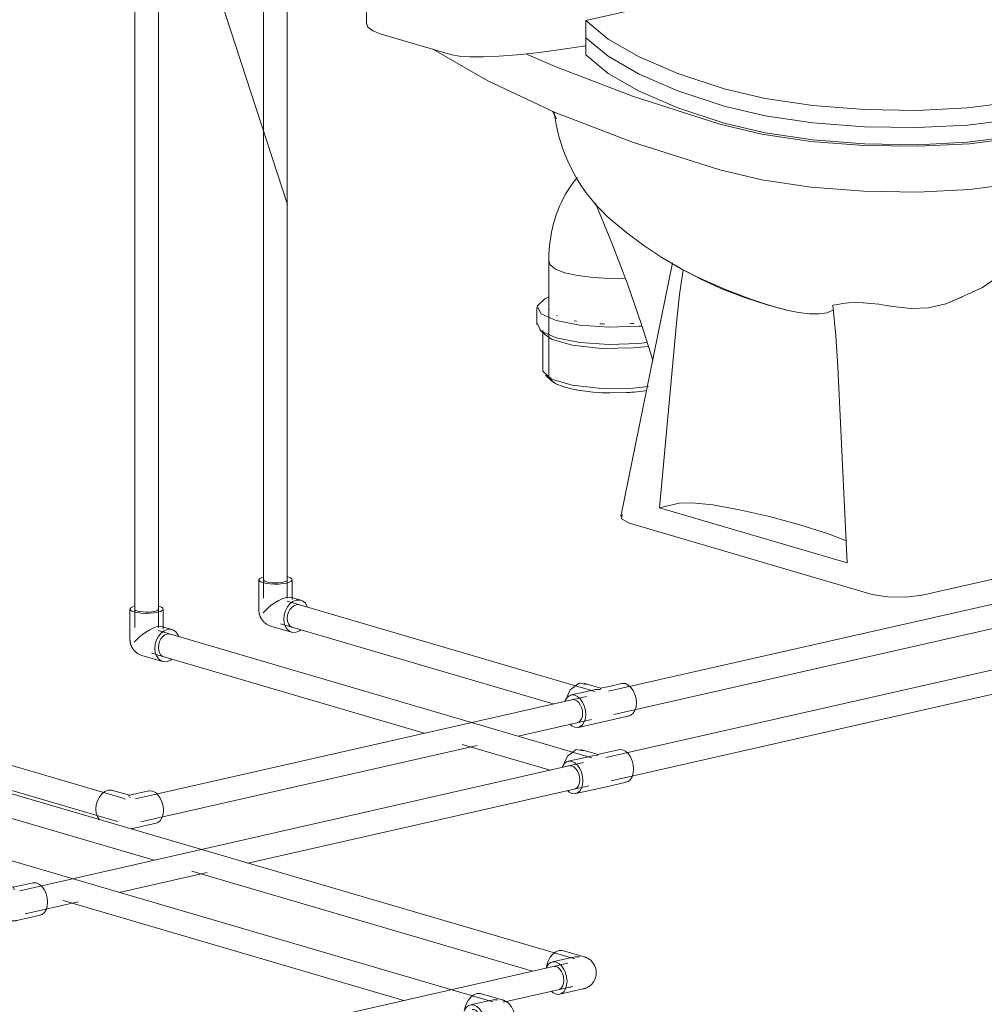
# Model space of a CAD drawing. Header units: millimetres. Extents: x 37081 to 77972, y -4495 to 22354.
# Tile 95 of 109: x 63857 to 64672, y 16264 to 17095. Entities that reach past the tile are written whole.
import ezdxf

# ---------------------------------------------------------------- set-up
doc = ezdxf.new("R2010")
doc.units = ezdxf.units.MM
for name, color, linetype, lineweight in [('P-PIPE-____-IDEN', 2, 'Continuous', 20), ('P-PIPE-____-OTLN', 3, 'Continuous', 20), ('P-SANR-FIXT-OTLN', 6, 'Continuous', 20)]:
    doc.layers.add(name, color=color, linetype=linetype, lineweight=lineweight)

# ---------------------------------------------------------------- blocks, each defined once
blk = doc.blocks.new('ADSK_Унитаз напольный_ГОСТ 30493-2017 - Вертикальный выпуск-V117-_3D_ копия 2 копия 1')
at = {"layer": 'P-SANR-FIXT-OTLN'}
for p, q in [((5521.05, 17429.2), (5521.05, 17091.05)), ((5879, 17133.24), (5706.32, 17094.04)), ((5706.32, 17094.04), (5706.32, 17079.55)), ((5592.96, 17065.1), (5533.51, 17082.53)), ((5706.32, 17079.55), (5706.32, 17065.05)), ((5678.14, 17017.52), (5681.4, 17011.11)), ((5674.9, 16890.51), (5674.9, 16793.9)), ((5779.29, 16889.6), (5735.66, 16675.29)), ((5786.79, 16884.41), (5782.63, 16886.86)), ((5876.31, 16849.51), (5860.17, 16853.71)), ((5664.9, 16851.86), (5664.9, 16837.37)), ((5682.42, 16844.71), (5681.56, 16845.1)), ((5768.3, 16682.78), (5783.1, 16841.7)), ((5667.27, 16832.89), (5672.08, 16828.41)), ((5669.9, 16832.54), (5669.9, 16798.73)), ((5918.98, 16801.85), (5926.83, 16636.29)), ((5672.08, 16794.59), (5676.9, 16790.11)), ((5674.97, 16793.21), (5675.64, 16791.58)), ((5676.9, 16790.11), (5679.15, 16788.43)), ((5681.56, 16787.13), (5682.44, 16786.73)), ((5784.99, 16686.57), (5768.3, 16682.78)), ((5926.83, 16636.29), (5768.3, 16682.78)), ((5947.87, 16609.71), (5743.1, 16669.77)), ((6110.33, 16636.28), (5990.21, 16609.01))]:
    blk.add_line(p, q, dxfattribs=at)
for points in [[(5823.1, 17036.35, 0), (5857.75, 17028.17, 0), (5898.01, 17022.21, 0), (5941.56, 17018.8, 0), (5985.86, 17018.14, 0), (6028.34, 17020.28, 0), (6066.52, 17025.08, 0), (6098.19, 17032.27, 0), (6121.52, 17041.43, 0), (6135.13, 17052.03, 0), (6138.25, 17063.45, 0), (6130.69, 17075.03, 0), (6112.88, 17086.1, 0), (6085.88, 17096, 0)], [(5533.51, 17082.53, 0), (5526.24, 17085.33, 0), (5522.02, 17088.52, 0), (5521.15, 17091.88, 0)], [(5706.32, 17094.04, 0), (5725.2, 17078.36, 0), (5751.22, 17063.38, 0), (5784.01, 17049.3, 0), (5823.1, 17036.35, 0)], [(5706.32, 17079.55, 0), (5725.2, 17063.87, 0), (5751.22, 17048.88, 0), (5784.01, 17034.81, 0), (5823.1, 17021.86, 0)], [(5823.1, 17021.86, 0), (5784.01, 17034.81, 0), (5751.22, 17048.88, 0), (5725.2, 17063.87, 0), (5706.32, 17079.55, 0)], [(5819.35, 16967.87, 0), (5745.75, 16991.42, 0), (5680.27, 17016.53, 0), (5623.4, 17042.99, 0), (5576.9, 17069.75, 0)], [(5706.27, 17072.7, 0), (5702.36, 17072.07, 0), (5683.15, 17069.21, 0), (5664.96, 17066.86, 0), (5648.11, 17065.06, 0), (5632.89, 17063.85, 0), (5619.55, 17063.24, 0), (5608.33, 17063.25, 0), (5599.42, 17063.87, 0), (5592.96, 17065.1, 0)], [(5656.23, 17065.72, 0), (5680.27, 17055.17, 0), (5745.75, 17030.07, 0), (5819.35, 17006.51, 0)], [(5823.1, 17007.36, 0), (5784.01, 17020.32, 0), (5751.22, 17034.39, 0), (5725.2, 17049.37, 0), (5706.32, 17065.05, 0)], [(5823.1, 17021.86, 0), (5857.75, 17013.68, 0), (5898.01, 17007.72, 0), (5941.56, 17004.31, 0), (5985.86, 17003.65, 0), (6028.34, 17005.78, 0), (6066.52, 17010.59, 0), (6098.19, 17017.78, 0), (6121.52, 17026.94, 0), (6135.13, 17037.54, 0), (6138.25, 17048.96, 0)], [(6138.25, 17048.96, 0), (6135.13, 17037.54, 0), (6121.52, 17026.94, 0), (6098.19, 17017.78, 0), (6066.52, 17010.59, 0), (6028.34, 17005.78, 0), (5985.86, 17003.65, 0), (5941.56, 17004.31, 0), (5898.01, 17007.72, 0), (5857.75, 17013.68, 0), (5823.1, 17021.86, 0)], [(5819.35, 17006.51, 0), (5854.89, 16998.13, 0), (5896.22, 16992.02, 0), (5940.94, 16988.53, 0), (5986.44, 16987.88, 0), (6030.09, 16990.08, 0), (6069.35, 16995.03, 0), (6101.93, 17002.43, 0), (6125.94, 17011.84, 0), (6139.98, 17022.73, 0), (6143.25, 17034.46, 0), (6139.47, 17042.21, 0)], [(6138.25, 17034.47, 0), (6135.13, 17023.05, 0), (6121.52, 17012.45, 0), (6098.19, 17003.29, 0), (6066.52, 16996.1, 0), (6028.34, 16991.29, 0), (5985.86, 16989.16, 0), (5941.56, 16989.81, 0), (5898.01, 16993.23, 0), (5857.75, 16999.19, 0), (5823.1, 17007.36, 0)], [(5679.47, 17016.9, 0), (5679.55, 17016.19, 0), (5680.26, 17011.28, 0), (5681.17, 17006.31, 0), (5682.26, 17001.27, 0), (5683.55, 16996.19, 0), (5685.06, 16991.05, 0), (5686.79, 16985.86, 0), (5688.76, 16980.62, 0), (5690.99, 16975.36, 0), (5693.47, 16970.06, 0), (5696.24, 16964.76, 0), (5699.3, 16959.45, 0), (5702.66, 16954.15, 0), (5706.34, 16948.89, 0), (5710.34, 16943.69, 0), (5714.67, 16938.56, 0), (5719.35, 16933.54, 0), (5724.36, 16928.66, 0), (5727.61, 16925.75, 0)], [(6143.25, 16995.82, 0), (6139.98, 16984.09, 0), (6125.94, 16973.2, 0), (6101.93, 16963.78, 0), (6069.35, 16956.39, 0), (6030.09, 16951.44, 0), (5986.44, 16949.23, 0), (5940.94, 16949.89, 0), (5896.22, 16953.37, 0), (5854.89, 16959.49, 0), (5819.35, 16967.87, 0)], [(5699.19, 16961.63, 0), (5696.47, 16958.31, 0), (5693.94, 16954.91, 0), (5691.6, 16951.46, 0), (5689.46, 16947.95, 0), (5687.49, 16944.4, 0), (5685.69, 16940.82, 0), (5684.06, 16937.21, 0), (5682.58, 16933.58, 0), (5681.25, 16929.94, 0), (5680.07, 16926.28, 0), (5679.01, 16922.62, 0), (5678.09, 16918.94, 0), (5677.3, 16915.26, 0), (5676.62, 16911.58, 0), (5676.06, 16907.9, 0), (5675.62, 16904.21, 0), (5675.28, 16900.53, 0), (5675.06, 16896.85, 0), (5674.93, 16893.17, 0), (5674.9, 16890.51, 0)], [(6113.87, 16968.47, 0), (6112.91, 16959.99, 0), (6103.3, 16932.71, 0), (6087.92, 16908.14, 0), (6067.14, 16886.67, 0), (6041.27, 16868.78, 0), (6013.96, 16856.23, 0)], [(5714.42, 16939.79, 0), (5714.96, 16938.56, 0), (5728.52, 16905.42, 0), (5741.28, 16871.74, 0), (5753.21, 16837.56, 0), (5762.85, 16807.46, 0)], [(5727.61, 16925.75, 0), (5740.83, 16914.82, 0), (5755.11, 16904.2, 0), (5770.42, 16894.02, 0), (5786.69, 16884.41, 0), (5803.82, 16875.49, 0), (5821.71, 16867.39, 0), (5840.21, 16860.2, 0), (5859.2, 16854, 0), (5860.17, 16853.71, 0)], [(5675.02, 16891.42, 0), (5675.98, 16887.72, 0), (5680.62, 16884.21, 0), (5688.61, 16881.14, 0), (5699.42, 16878.7, 0), (5712.31, 16877.06, 0), (5726.39, 16876.35, 0), (5739.28, 16876.53, 0)], [(5739.28, 16876.53, 0), (5726.39, 16876.35, 0), (5712.31, 16877.06, 0), (5699.42, 16878.7, 0), (5688.61, 16881.14, 0), (5680.62, 16884.21, 0), (5675.98, 16887.72, 0), (5675.02, 16891.42, 0)], [(5783.1, 16841.7, 0), (5785.39, 16862.75, 0), (5788.3, 16883.57, 0)], [(5788.3, 16883.57, 0), (5787.55, 16883.99, 0), (5786.79, 16884.41, 0)], [(5788.3, 16883.57, 0), (5800.55, 16877.44, 0), (5812.53, 16871.94, 0), (5824.07, 16867, 0), (5834.98, 16862.67, 0), (5845.5, 16858.79, 0), (5855.66, 16855.35, 0), (5865.37, 16852.36, 0)], [(5674.31, 16860.55, 0), (5671.56, 16859.26, 0), (5665.04, 16852.93, 0), (5668.39, 16846.45, 0), (5681.1, 16840.79, 0), (5701.25, 16836.81, 0), (5725.76, 16835.13, 0), (5750.9, 16835.99, 0), (5752.99, 16836.19, 0)], [(5922.96, 16855.12, 0), (5918.9, 16854.32, 0), (5914.83, 16853.65, 0)], [(5914.83, 16853.65, 0), (5917.31, 16827.81, 0), (5918.98, 16801.85, 0)], [(5965.49, 16852.59, 0), (5959.88, 16853.6, 0), (5953.66, 16854.53, 0), (5947.07, 16855.31, 0), (5940.39, 16855.85, 0), (5933.91, 16856.05, 0), (5927.97, 16855.82, 0), (5922.96, 16855.12, 0)], [(6024.21, 16860.74, 0), (6010.24, 16854.95, 0), (5995.63, 16851.64, 0), (5980.62, 16850.84, 0), (5965.49, 16852.59, 0)], [(5675.29, 16850.23, 0), (5674.97, 16851.18, 0), (5674.91, 16851.85, 0)], [(5865.37, 16852.36, 0), (5875.9, 16849.6, 0), (5885.83, 16847.64, 0), (5894.94, 16846.54, 0), (5903.21, 16846.36, 0), (5910.09, 16847.26, 0), (5914.76, 16849.51, 0)], [(5665.04, 16838.44, 0), (5668.39, 16831.96, 0), (5681.1, 16826.29, 0), (5701.25, 16822.32, 0), (5725.76, 16820.63, 0), (5750.9, 16821.5, 0), (5757.81, 16822.22, 0)], [(5698.32, 16840.25, 0), (5697.73, 16840.35, 0), (5696.34, 16840.62, 0)], [(5722.13, 16837.82, 0), (5720.27, 16837.89, 0), (5718.1, 16838.01, 0)], [(5746.86, 16838.36, 0), (5744.72, 16838.2, 0), (5743.41, 16838.11, 0)], [(5670.91, 16829.72, 0), (5677.17, 16825.16, 0), (5694.81, 16819.99, 0), (5719.4, 16817.3, 0), (5746.07, 16817.63, 0), (5759.05, 16819.01, 0)], [(5669.9, 16798.73, 0), (5669.97, 16797.98, 0), (5677.17, 16791.34, 0), (5694.81, 16786.17, 0), (5719.4, 16783.48, 0), (5746.07, 16783.82, 0), (5759.12, 16785.2, 0)], [(5681.23, 16787.29, 0), (5680.62, 16787.6, 0), (5675.98, 16791.11, 0), (5674.98, 16793.16, 0)], [(5696.34, 16782.65, 0), (5688.61, 16784.52, 0), (5682.42, 16786.74, 0)], [(5696.3, 16782.66, 0), (5697.73, 16782.39, 0), (5698.34, 16782.28, 0)], [(5718.1, 16780.04, 0), (5712.31, 16780.45, 0), (5699.42, 16782.08, 0), (5698.32, 16782.28, 0)], [(5718.04, 16780.04, 0), (5720.27, 16779.92, 0), (5722.18, 16779.85, 0)], [(5743.41, 16780.14, 0), (5740.72, 16779.98, 0), (5726.39, 16779.73, 0), (5722.13, 16779.85, 0)], [(5743.37, 16780.14, 0), (5744.72, 16780.23, 0), (5746.93, 16780.4, 0)], [(5757.81, 16781.67, 0), (5754.31, 16781.18, 0), (5746.88, 16780.4, 0)], [(5926.34, 16654.94, 0), (5910.17, 16661, 0), (5886.77, 16668.44, 0), (5861.18, 16675.37, 0), (5835.88, 16681.12, 0), (5813.36, 16685.14, 0), (5795.83, 16687.01, 0), (5784.99, 16686.57, 0)], [(5743.1, 16669.77, 0), (5736.21, 16673.36, 0), (5736.83, 16677.05, 0)], [(5990.21, 16609.01, 0), (5976.29, 16607.23, 0), (5960.79, 16607.49, 0), (5947.87, 16609.71, 0)]]:
    blk.add_polyline3d(points, dxfattribs=at)
blk = doc.blocks.new('ADSK_Полипропилен_Отвод - Универсальный-V166-_3D_ копия 2 копия 1')
at = {"layer": 'P-PIPE-____-OTLN', "color": 150}
for p, q in [((5704.92, 16303.79), (5687.41, 16308.93)), ((5694.35, 16303.21), (5677.98, 16299.49)), ((5679.37, 16295.68), (5681.08, 16295.5)), ((5684.18, 16272.19), (5704.08, 16276.71)), ((5692.62, 16278.22), (5693.57, 16277.94))]:
    blk.add_line(p, q, dxfattribs=at)
for points in [[(5673.08, 16295.11, 0), (5673.32, 16296.69, 0), (5674.37, 16300.19, 0), (5676.04, 16303.37, 0), (5678.22, 16306.01, 0), (5680.75, 16307.94, 0), (5683.47, 16309.02, 0), (5686.19, 16309.18, 0), (5688.33, 16308.59, 0)], [(5690.33, 16283.13, 0), (5690.01, 16286.72, 0), (5689.09, 16290.26, 0), (5687.62, 16293.49, 0), (5685.71, 16296.2, 0), (5683.48, 16298.21, 0), (5681.08, 16299.37, 0), (5678.69, 16299.61, 0), (5676.46, 16298.91, 0), (5674.54, 16297.32, 0), (5673.07, 16294.95, 0), (5672.78, 16294.25, 0)], [(5693.46, 16302.99, 0), (5697.18, 16303.7, 0), (5700.98, 16303.88, 0)], [(5704.92, 16303.79, 0), (5705.22, 16303.7, 0), (5705.55, 16303.59, 0), (5705.9, 16303.46, 0), (5706.29, 16303.31, 0), (5706.71, 16303.13, 0), (5707.18, 16302.91, 0), (5707.69, 16302.65, 0), (5708.25, 16302.32, 0), (5708.87, 16301.92, 0), (5709.55, 16301.43, 0), (5710.3, 16300.81, 0), (5711.1, 16300.03, 0), (5711.95, 16299.05, 0), (5712.81, 16297.83, 0), (5713.63, 16296.35, 0), (5714.32, 16294.59, 0), (5714.8, 16292.59, 0), (5714.98, 16290.44, 0), (5714.82, 16288.29, 0), (5714.37, 16286.28, 0), (5713.69, 16284.5, 0), (5712.88, 16282.99, 0), (5712.02, 16281.75, 0), (5711.17, 16280.76, 0), (5710.36, 16279.97, 0), (5709.61, 16279.33, 0), (5708.92, 16278.83, 0), (5708.29, 16278.42, 0), (5707.73, 16278.09, 0), (5707.21, 16277.82, 0), (5706.75, 16277.6, 0), (5706.32, 16277.42, 0), (5705.93, 16277.27, 0), (5705.58, 16277.14, 0), (5705.25, 16277.03, 0), (5704.94, 16276.93, 0), (5704.66, 16276.85, 0), (5704.39, 16276.78, 0), (5704.14, 16276.72, 0), (5704.08, 16276.71, 0)], [(5681.08, 16295.5, 0), (5682.79, 16294.67, 0), (5684.38, 16293.24, 0), (5685.75, 16291.3, 0), (5686.8, 16289, 0), (5687.46, 16286.47, 0), (5687.69, 16283.9, 0), (5687.46, 16281.47, 0), (5686.8, 16279.33, 0), (5685.75, 16277.64, 0), (5684.38, 16276.51, 0), (5682.79, 16276.01, 0)], [(5677.11, 16274.79, 0), (5678.69, 16273.48, 0), (5681.08, 16272.32, 0), (5683.48, 16272.08, 0), (5685.71, 16272.77, 0), (5687.62, 16274.36, 0), (5689.09, 16276.73, 0), (5690.01, 16279.72, 0), (5690.33, 16283.13, 0)]]:
    blk.add_polyline3d(points, dxfattribs=at)
blk = doc.blocks.new('ADSK_Полипропилен_Отвод - Универсальный-V168-_3D_ копия 2 копия 1')
at = {"layer": 'P-PIPE-____-OTLN', "color": 220}
for p, q in [((5635.69, 16267.45), (5618.18, 16272.59)), ((5625.12, 16266.87), (5608.75, 16263.16)), ((5610.14, 16259.34), (5611.85, 16259.17)), ((5614.95, 16235.85), (5634.85, 16240.37)), ((5623.39, 16241.88), (5624.34, 16241.6))]:
    blk.add_line(p, q, dxfattribs=at)
for points in [[(5603.84, 16258.77, 0), (5604.09, 16260.35, 0), (5605.14, 16263.85, 0), (5606.81, 16267.03, 0), (5608.99, 16269.68, 0), (5611.52, 16271.6, 0), (5614.24, 16272.68, 0), (5616.96, 16272.84, 0), (5619.1, 16272.25, 0)], [(5624.23, 16266.65, 0), (5627.95, 16267.36, 0), (5631.75, 16267.55, 0)], [(5635.69, 16267.45, 0), (5635.99, 16267.36, 0), (5636.32, 16267.25, 0), (5636.67, 16267.13, 0), (5637.06, 16266.97, 0), (5637.48, 16266.79, 0), (5637.94, 16266.57, 0), (5638.45, 16266.31, 0), (5639.02, 16265.98, 0), (5639.64, 16265.59, 0), (5640.32, 16265.09, 0), (5641.07, 16264.47, 0), (5641.87, 16263.69, 0), (5642.72, 16262.71, 0), (5643.58, 16261.5, 0), (5644.4, 16260.01, 0), (5645.09, 16258.25, 0), (5645.57, 16256.25, 0), (5645.75, 16254.1, 0), (5645.59, 16251.96, 0), (5645.14, 16249.94, 0), (5644.46, 16248.16, 0), (5643.65, 16246.65, 0), (5642.79, 16245.41, 0), (5641.94, 16244.42, 0), (5641.13, 16243.63, 0), (5640.38, 16243, 0), (5639.69, 16242.49, 0), (5639.06, 16242.08, 0), (5638.5, 16241.76, 0), (5637.98, 16241.49, 0), (5637.52, 16241.26, 0), (5637.09, 16241.08, 0), (5636.7, 16240.93, 0), (5636.34, 16240.8, 0), (5636.01, 16240.69, 0), (5635.71, 16240.59, 0), (5635.43, 16240.51, 0), (5635.16, 16240.44, 0), (5634.91, 16240.38, 0), (5634.85, 16240.37, 0)], [(5621.1, 16246.79, 0), (5620.78, 16250.39, 0), (5619.86, 16253.92, 0), (5618.39, 16257.15, 0), (5616.47, 16259.86, 0), (5614.24, 16261.87, 0), (5611.85, 16263.03, 0), (5609.46, 16263.27, 0), (5607.23, 16262.57, 0), (5605.31, 16260.99, 0), (5603.84, 16258.62, 0), (5603.55, 16257.91, 0)], [(5611.85, 16259.17, 0), (5613.56, 16258.33, 0), (5615.15, 16256.9, 0), (5616.52, 16254.97, 0), (5617.57, 16252.66, 0), (5618.23, 16250.13, 0), (5618.46, 16247.57, 0), (5618.23, 16245.13, 0), (5617.57, 16243, 0), (5616.52, 16241.3, 0), (5615.15, 16240.17, 0), (5613.56, 16239.67, 0)], [(5607.88, 16238.45, 0), (5609.46, 16237.14, 0), (5611.85, 16235.98, 0), (5614.24, 16235.74, 0), (5616.47, 16236.43, 0), (5618.39, 16238.02, 0), (5619.86, 16240.39, 0), (5620.78, 16243.38, 0), (5621.1, 16246.79, 0)]]:
    blk.add_polyline3d(points, dxfattribs=at)
blk = doc.blocks.new('ADSK_Полипропилен_Отвод - Универсальный-V170-_3D_ копия 2 копия 1')
at = {"layer": 'P-PIPE-____-OTLN', "color": 220}
for p, q in [((5223.07, 16362.5), (5209.03, 16366.62)), ((5239.39, 16366.22), (5223.02, 16362.5)), ((5218.62, 16359.63), (5219.42, 16359.3)), ((5223.59, 16360.42), (5223.51, 16361.05)), ((5201.15, 16339.75), (5218.66, 16334.61)), ((5225.7, 16334.4), (5245.59, 16338.91))]:
    blk.add_line(p, q, dxfattribs=at)
for points in [[(5194.58, 16350.8, 0), (5194.94, 16354.38, 0), (5195.99, 16357.88, 0), (5197.66, 16361.06, 0), (5199.84, 16363.7, 0), (5202.37, 16365.63, 0), (5205.09, 16366.71, 0), (5207.81, 16366.86, 0), (5209.92, 16366.29, 0)], [(5239.4, 16366.22, 0), (5240.1, 16366.33, 0), (5242.49, 16366.09, 0), (5244.89, 16364.93, 0), (5247.12, 16362.92, 0), (5249.03, 16360.21, 0), (5250.5, 16356.98, 0), (5251.43, 16353.45, 0), (5251.74, 16349.85, 0)], [(5223.08, 16362.5, 0), (5222.84, 16362.3, 0), (5222.6, 16361.57, 0)], [(5202.37, 16339.5, 0), (5199.84, 16340.28, 0), (5197.66, 16341.93, 0), (5195.99, 16344.35, 0), (5194.94, 16347.38, 0), (5194.58, 16350.8, 0)], [(5251.74, 16349.85, 0), (5251.43, 16346.44, 0), (5250.5, 16343.45, 0), (5249.03, 16341.08, 0), (5247.12, 16339.5, 0), (5244.89, 16338.8, 0)], [(5218.66, 16334.61, 0), (5218.94, 16334.53, 0), (5219.2, 16334.47, 0), (5219.45, 16334.41, 0), (5219.69, 16334.35, 0), (5219.91, 16334.31, 0), (5220.12, 16334.27, 0), (5220.32, 16334.24, 0), (5220.51, 16334.21, 0), (5220.69, 16334.18, 0), (5220.87, 16334.16, 0), (5221.04, 16334.14, 0), (5221.21, 16334.12, 0), (5221.37, 16334.1, 0), (5221.53, 16334.09, 0), (5221.68, 16334.08, 0), (5221.83, 16334.07, 0), (5221.98, 16334.06, 0), (5222.13, 16334.06, 0), (5222.27, 16334.05, 0), (5222.42, 16334.05, 0), (5222.56, 16334.05, 0), (5222.71, 16334.05, 0), (5222.85, 16334.05, 0), (5223, 16334.05, 0), (5223.15, 16334.06, 0), (5223.29, 16334.07, 0), (5223.45, 16334.07, 0), (5223.6, 16334.08, 0), (5223.75, 16334.1, 0), (5223.91, 16334.11, 0), (5224.08, 16334.13, 0), (5224.25, 16334.15, 0), (5224.42, 16334.17, 0), (5224.6, 16334.19, 0), (5224.79, 16334.22, 0), (5224.99, 16334.25, 0), (5225.19, 16334.29, 0), (5225.41, 16334.33, 0), (5225.63, 16334.38, 0), (5225.7, 16334.4, 0)]]:
    blk.add_polyline3d(points, dxfattribs=at)
blk = doc.blocks.new('ADSK_Полипропилен_Отвод - Универсальный-V172-_3D_ копия 2 копия 1')
at = {"layer": 'P-PIPE-____-OTLN', "color": 150}
for p, q in [((5320.9, 16440.1), (5306.86, 16444.21)), ((5337.22, 16443.81), (5320.85, 16440.1)), ((5321.42, 16438.02), (5321.34, 16438.65)), ((5316.45, 16437.23), (5317.25, 16436.9)), ((5323.53, 16411.99), (5343.42, 16416.51))]:
    blk.add_line(p, q, dxfattribs=at)
for points in [[(5292.41, 16428.39, 0), (5292.77, 16431.97, 0), (5293.82, 16435.47, 0), (5295.49, 16438.65, 0), (5297.67, 16441.3, 0), (5300.2, 16443.23, 0), (5302.92, 16444.3, 0), (5305.64, 16444.46, 0), (5307.75, 16443.89, 0)], [(5320.91, 16440.09, 0), (5320.67, 16439.9, 0), (5320.43, 16439.17, 0)], [(5337.23, 16443.81, 0), (5337.93, 16443.93, 0), (5340.32, 16443.69, 0), (5342.72, 16442.52, 0), (5344.95, 16440.52, 0), (5346.86, 16437.81, 0), (5348.33, 16434.57, 0), (5349.26, 16431.04, 0), (5349.57, 16427.45, 0)], [(5295.49, 16419.53, 0), (5293.82, 16421.95, 0), (5292.77, 16424.97, 0), (5292.41, 16428.39, 0)], [(5349.57, 16427.45, 0), (5349.26, 16424.04, 0), (5348.33, 16421.05, 0), (5346.86, 16418.68, 0), (5344.95, 16417.09, 0), (5342.72, 16416.39, 0)], [(5322.25, 16411.76, 0), (5322.43, 16411.79, 0), (5322.62, 16411.82, 0), (5322.81, 16411.85, 0), (5323.02, 16411.89, 0), (5323.24, 16411.93, 0), (5323.46, 16411.98, 0), (5323.53, 16411.99, 0)]]:
    blk.add_polyline3d(points, dxfattribs=at)
blk = doc.blocks.new('ADSK_Полипропилен_Тройник - Универсальный-V174-_3D_ копия 2 копия 1')
at = {"layer": 'P-PIPE-____-OTLN', "color": 220}
for p, q in [((5703.39, 16471.55), (5691.38, 16468.83)), ((5712.55, 16475.6), (5701.98, 16478.7)), ((5709.25, 16472.89), (5703.39, 16471.55)), ((5716.35, 16474.48), (5712.55, 16475.6)), ((5722.16, 16475.82), (5716.3, 16474.49)), ((5734.17, 16478.54), (5722.16, 16475.82)), ((5734.18, 16478.54), (5734.57, 16478.62)), ((5709.59, 16444.25), (5728.36, 16448.51)), ((5728.36, 16448.51), (5740.37, 16451.24)), ((5697.78, 16445.84), (5696.19, 16445.34)), ((5697.58, 16441.52), (5709.59, 16444.25))]:
    blk.add_line(p, q, dxfattribs=at)
for points in [[(5688.17, 16467.67, 0), (5690.61, 16473.14, 0), (5698.04, 16478.79, 0), (5704.26, 16477.58, 0)], [(5715.88, 16473.56, 0), (5711.7, 16473.32, 0), (5707.63, 16472.46, 0)], [(5716.4, 16474.45, 0), (5716.14, 16474.33, 0), (5715.88, 16473.56, 0)], [(5734.88, 16478.66, 0), (5737.27, 16478.42, 0), (5739.67, 16477.25, 0), (5741.9, 16475.25, 0), (5743.81, 16472.54, 0), (5745.28, 16469.3, 0), (5746.21, 16465.77, 0), (5746.52, 16462.18, 0)], [(5703.73, 16452.46, 0), (5703.41, 16456.06, 0), (5702.49, 16459.59, 0), (5701.02, 16462.82, 0), (5699.1, 16465.53, 0), (5696.87, 16467.54, 0), (5694.48, 16468.7, 0), (5692.08, 16468.94, 0), (5689.85, 16468.24, 0), (5687.94, 16466.66, 0), (5686.47, 16464.29, 0), (5686.18, 16463.58, 0)], [(5692.77, 16465.01, 0), (5694.48, 16464.84, 0), (5696.19, 16464.01, 0), (5697.78, 16462.57, 0), (5699.15, 16460.64, 0), (5700.2, 16458.33, 0), (5700.86, 16455.8, 0), (5701.08, 16453.24, 0)], [(5746.52, 16462.18, 0), (5746.21, 16458.77, 0), (5745.28, 16455.78, 0), (5743.81, 16453.41, 0), (5741.9, 16451.82, 0), (5739.67, 16451.12, 0)], [(5690.61, 16444.03, 0), (5692.08, 16442.81, 0), (5694.48, 16441.65, 0), (5696.87, 16441.41, 0), (5699.1, 16442.11, 0), (5701.02, 16443.69, 0), (5702.49, 16446.06, 0), (5703.41, 16449.05, 0), (5703.73, 16452.46, 0)], [(5701.08, 16453.24, 0), (5700.86, 16450.8, 0), (5700.2, 16448.67, 0), (5699.15, 16446.97, 0), (5697.78, 16445.84, 0)]]:
    blk.add_polyline3d(points, dxfattribs=at)
blk = doc.blocks.new('ADSK_Полипропилен_Отвод - Универсальный-V175-_3D_ копия 2 копия 1')
at = {"layer": 'P-PIPE-____-OTLN', "color": 220}
for p, q in [((5321.3, 16597.25), (5321.3, 16571.65)), ((5327.79, 16595.55), (5326.34, 16596.11)), ((5349.3, 16580.59), (5349.3, 16597.25)), ((5356.75, 16579.95), (5347.81, 16582.57)), ((5354.75, 16576.29), (5356.35, 16575.84)), ((5331.36, 16558.22), (5348.87, 16553.08))]:
    blk.add_line(p, q, dxfattribs=at)
for points in [[(5325.24, 16599.76, 0), (5323.65, 16599.25, 0), (5322.04, 16598.41, 0), (5321.33, 16597.48, 0), (5321.58, 16596.54, 0), (5322.76, 16595.65, 0), (5324.79, 16594.87, 0), (5327.54, 16594.25, 0), (5330.82, 16593.83, 0), (5334.41, 16593.65, 0), (5338.05, 16593.71, 0), (5341.51, 16594.01, 0), (5344.55, 16594.54, 0)], [(5326.34, 16596.11, 0), (5325.5, 16596.74, 0), (5325.32, 16597.42, 0)], [(5345.28, 16597.09, 0), (5344.78, 16596.43, 0), (5343.63, 16595.82, 0), (5341.91, 16595.32, 0), (5339.74, 16594.94, 0), (5337.27, 16594.72, 0), (5334.66, 16594.68, 0), (5332.1, 16594.81, 0), (5329.76, 16595.1, 0), (5327.79, 16595.55, 0)], [(5344.55, 16594.54, 0), (5346.95, 16595.25, 0), (5348.57, 16596.1, 0), (5349.27, 16597.02, 0), (5349.03, 16597.96, 0), (5347.85, 16598.86, 0), (5345.81, 16599.64, 0)], [(5324.79, 16569.26, 0), (5326.76, 16571.38, 0), (5329.1, 16573.56, 0), (5331.78, 16575.73, 0), (5334.78, 16577.86, 0), (5338.04, 16579.82, 0), (5341.41, 16581.44, 0), (5344.55, 16582.46, 0)], [(5352.81, 16580.04, 0), (5350.09, 16578.96, 0), (5347.55, 16577.04, 0), (5345.37, 16574.39, 0), (5343.7, 16571.21, 0), (5342.65, 16567.71, 0), (5342.3, 16564.13, 0), (5342.65, 16560.71, 0), (5343.7, 16557.69, 0), (5345.37, 16555.26, 0), (5347.55, 16553.61, 0), (5350.09, 16552.83, 0), (5352.81, 16552.99, 0)], [(5344.55, 16582.46, 0), (5347.02, 16582.71, 0), (5347.82, 16582.57, 0)], [(5362.45, 16574.08, 0), (5361.91, 16575.35, 0), (5360.24, 16577.77, 0), (5358.06, 16579.42, 0), (5355.53, 16580.2, 0), (5352.81, 16580.04, 0)], [(5331.36, 16558.22, 0), (5330.66, 16558.44, 0), (5329.98, 16558.7, 0), (5329.35, 16558.98, 0), (5328.75, 16559.28, 0), (5328.19, 16559.59, 0), (5327.66, 16559.92, 0), (5327.17, 16560.26, 0), (5326.71, 16560.6, 0), (5326.27, 16560.95, 0), (5325.87, 16561.3, 0), (5325.49, 16561.66, 0), (5325.14, 16562.02, 0), (5324.81, 16562.38, 0), (5324.51, 16562.73, 0), (5324.22, 16563.09, 0), (5323.96, 16563.44, 0), (5323.71, 16563.8, 0), (5323.48, 16564.15, 0), (5323.27, 16564.5, 0), (5323.06, 16564.85, 0), (5322.88, 16565.2, 0), (5322.7, 16565.54, 0), (5322.54, 16565.89, 0), (5322.39, 16566.23, 0), (5322.25, 16566.58, 0), (5322.13, 16566.92, 0), (5322.01, 16567.26, 0), (5321.9, 16567.61, 0), (5321.8, 16567.95, 0), (5321.71, 16568.3, 0), (5321.63, 16568.65, 0), (5321.56, 16569, 0), (5321.49, 16569.35, 0), (5321.44, 16569.7, 0), (5321.39, 16570.06, 0), (5321.36, 16570.43, 0), (5321.33, 16570.8, 0), (5321.31, 16571.17, 0), (5321.3, 16571.55, 0), (5321.3, 16571.65, 0)], [(5345.3, 16564.81, 0), (5345.55, 16567.37, 0), (5346.3, 16569.87, 0), (5347.5, 16572.14, 0), (5349.05, 16574.03, 0), (5350.86, 16575.41, 0), (5352.81, 16576.18, 0), (5354.75, 16576.29, 0)], [(5350.86, 16556.74, 0), (5349.05, 16557.3, 0), (5347.5, 16558.48, 0), (5346.3, 16560.21, 0), (5345.55, 16562.37, 0), (5345.3, 16564.81, 0)], [(5352.81, 16552.99, 0), (5355.53, 16554.07, 0), (5356.82, 16554.93, 0)]]:
    blk.add_polyline3d(points, dxfattribs=at)
blk = doc.blocks.new('ADSK_Полипропилен_Тройник - Универсальный-V176-_3D_ копия 2 копия 1')
at = {"layer": 'P-PIPE-____-OTLN', "color": 150}
for p, q in [((5714.96, 16531.53), (5704.39, 16534.63)), ((5718.76, 16530.42), (5714.96, 16531.53)), ((5724.58, 16531.75), (5718.71, 16530.42)), ((5736.59, 16534.48), (5724.58, 16531.75)), ((5705.81, 16527.49), (5693.79, 16524.76)), ((5695.18, 16520.94), (5696.89, 16520.77)), ((5711.67, 16528.82), (5705.81, 16527.49)), ((5696.89, 16520.77), (5698.6, 16519.94)), ((5698.6, 16519.94), (5700.19, 16518.51)), ((5700.19, 16518.51), (5701.56, 16516.57)), ((5702.61, 16504.6), (5701.56, 16502.91)), ((5703.27, 16506.74), (5702.61, 16504.6)), ((5703.5, 16509.17), (5703.27, 16506.74)), ((5712, 16500.18), (5730.77, 16504.44)), ((5730.77, 16504.44), (5742.79, 16507.17)), ((5700.19, 16501.77), (5698.6, 16501.28)), ((5699.99, 16497.46), (5712, 16500.18)), ((5701.56, 16502.91), (5700.2, 16501.77))]:
    blk.add_line(p, q, dxfattribs=at)
for points in [[(5690.58, 16523.6, 0), (5693.02, 16529.07, 0), (5700.45, 16534.72, 0), (5706.67, 16533.52, 0)], [(5718.29, 16529.49, 0), (5714.12, 16529.26, 0), (5710.04, 16528.39, 0)], [(5718.82, 16530.39, 0), (5718.56, 16530.26, 0), (5718.29, 16529.49, 0)], [(5736.59, 16534.48, 0), (5737.29, 16534.59, 0), (5739.69, 16534.35, 0), (5742.08, 16533.19, 0), (5744.31, 16531.18, 0), (5746.23, 16528.47, 0), (5747.7, 16525.24, 0), (5748.62, 16521.71, 0), (5748.93, 16518.11, 0)], [(5706.14, 16508.4, 0), (5705.82, 16511.99, 0), (5704.9, 16515.52, 0), (5703.43, 16518.76, 0), (5701.52, 16521.47, 0), (5699.29, 16523.47, 0), (5696.89, 16524.63, 0), (5694.5, 16524.88, 0), (5692.27, 16524.18, 0), (5690.35, 16522.59, 0), (5688.88, 16520.22, 0), (5688.6, 16519.51, 0)], [(5701.56, 16516.57, 0), (5702.61, 16514.26, 0), (5703.27, 16511.74, 0), (5703.5, 16509.17, 0)], [(5748.93, 16518.11, 0), (5748.62, 16514.7, 0), (5747.7, 16511.71, 0), (5746.23, 16509.34, 0), (5744.31, 16507.75, 0), (5742.08, 16507.06, 0)], [(5692.89, 16500.09, 0), (5694.5, 16498.75, 0), (5696.89, 16497.58, 0), (5699.29, 16497.34, 0), (5701.52, 16498.04, 0), (5703.43, 16499.63, 0), (5704.9, 16502, 0), (5705.82, 16504.99, 0), (5706.14, 16508.4, 0)]]:
    blk.add_polyline3d(points, dxfattribs=at)
blk = doc.blocks.new('ADSK_Полипропилен_Отвод - Универсальный-V177-_3D_ копия 2 копия 1')
at = {"layer": 'P-PIPE-____-OTLN', "color": 150}
for p, q in [((5430.17, 16621.97), (5430.17, 16596.36)), ((5458.17, 16605.3), (5458.17, 16621.97)), ((5465.61, 16604.66), (5456.68, 16607.28)), ((5461.67, 16600.89), (5463.61, 16601)), ((5463.61, 16601), (5465.21, 16600.55)), ((5440.23, 16582.93), (5457.73, 16577.8))]:
    blk.add_line(p, q, dxfattribs=at)
for points in [[(5434.11, 16624.48, 0), (5432.51, 16623.97, 0), (5430.9, 16623.12, 0), (5430.19, 16622.2, 0), (5430.44, 16621.26, 0), (5431.62, 16620.36, 0), (5433.65, 16619.58, 0), (5436.41, 16618.96, 0), (5439.69, 16618.54, 0), (5443.27, 16618.36, 0), (5446.92, 16618.42, 0), (5450.38, 16618.73, 0), (5453.41, 16619.25, 0)], [(5436.66, 16620.26, 0), (5435.2, 16620.82, 0), (5434.36, 16621.46, 0), (5434.19, 16622.13, 0)], [(5454.15, 16621.8, 0), (5453.64, 16621.14, 0), (5452.49, 16620.54, 0), (5450.77, 16620.03, 0), (5448.6, 16619.65, 0), (5446.13, 16619.44, 0), (5443.53, 16619.39, 0), (5440.97, 16619.52, 0), (5438.62, 16619.82, 0), (5436.66, 16620.26, 0)], [(5453.41, 16619.25, 0), (5455.82, 16619.96, 0), (5457.43, 16620.81, 0), (5458.14, 16621.74, 0), (5457.89, 16622.68, 0), (5456.71, 16623.57, 0), (5454.68, 16624.35, 0)], [(5433.65, 16593.98, 0), (5435.63, 16596.1, 0), (5437.96, 16598.27, 0), (5440.64, 16600.45, 0), (5443.64, 16602.57, 0), (5446.91, 16604.53, 0), (5450.28, 16606.15, 0), (5453.41, 16607.18, 0)], [(5461.67, 16604.76, 0), (5458.95, 16603.68, 0), (5456.41, 16601.75, 0), (5454.24, 16599.11, 0), (5452.57, 16595.93, 0), (5451.52, 16592.43, 0), (5451.16, 16588.84, 0), (5451.52, 16585.42, 0), (5452.57, 16582.4, 0), (5454.24, 16579.98, 0), (5456.41, 16578.32, 0), (5458.95, 16577.55, 0), (5461.67, 16577.7, 0)], [(5453.41, 16607.18, 0), (5455.88, 16607.42, 0), (5456.68, 16607.28, 0)], [(5471.32, 16598.78, 0), (5470.77, 16600.06, 0), (5469.1, 16602.48, 0), (5466.93, 16604.14, 0), (5464.39, 16604.91, 0), (5461.67, 16604.76, 0)], [(5440.23, 16582.93, 0), (5439.52, 16583.16, 0), (5438.85, 16583.41, 0), (5438.21, 16583.69, 0), (5437.62, 16583.99, 0), (5437.05, 16584.3, 0), (5436.53, 16584.63, 0), (5436.03, 16584.97, 0), (5435.57, 16585.31, 0), (5435.14, 16585.66, 0), (5434.73, 16586.02, 0), (5434.36, 16586.37, 0), (5434.01, 16586.73, 0), (5433.68, 16587.09, 0), (5433.37, 16587.45, 0), (5433.09, 16587.8, 0), (5432.82, 16588.16, 0), (5432.58, 16588.51, 0), (5432.34, 16588.86, 0), (5432.13, 16589.21, 0), (5431.93, 16589.56, 0), (5431.74, 16589.91, 0), (5431.57, 16590.26, 0), (5431.41, 16590.6, 0), (5431.26, 16590.95, 0), (5431.12, 16591.29, 0), (5430.99, 16591.63, 0), (5430.87, 16591.98, 0), (5430.76, 16592.32, 0), (5430.66, 16592.67, 0), (5430.57, 16593.01, 0), (5430.49, 16593.36, 0), (5430.42, 16593.71, 0), (5430.36, 16594.06, 0), (5430.3, 16594.42, 0), (5430.26, 16594.78, 0), (5430.22, 16595.14, 0), (5430.19, 16595.51, 0), (5430.17, 16595.88, 0), (5430.17, 16596.26, 0), (5430.17, 16596.36, 0)], [(5454.16, 16589.53, 0), (5454.42, 16592.08, 0), (5455.17, 16594.58, 0), (5456.36, 16596.86, 0), (5457.92, 16598.74, 0), (5459.73, 16600.12, 0), (5461.67, 16600.89, 0)], [(5459.73, 16581.46, 0), (5457.92, 16582.01, 0), (5456.36, 16583.19, 0), (5455.17, 16584.92, 0), (5454.42, 16587.08, 0), (5454.16, 16589.53, 0)], [(5461.67, 16577.7, 0), (5464.39, 16578.78, 0), (5465.69, 16579.64, 0)]]:
    blk.add_polyline3d(points, dxfattribs=at)

msp = doc.modelspace()

# ---------------------------------------------------------------- linework, layer by layer
at = {"layer": 'P-PIPE-____-IDEN'}
msp.add_line((64083.29, 16938.77), (63811.25, 17772.45), dxfattribs=at)
at = {"layer": 'P-PIPE-____-OTLN', "color": 150}
for p, q in [((64063.27, 17193.44), (64063.27, 16606.51)), ((64083.27, 16606.51), (64083.27, 17193.44)), ((64784.18, 16625.38), (64354.56, 16527.85)), ((64358.99, 16508.35), (64788.61, 16605.88)), ((64342.94, 16527.69), (64083.02, 16603.93)), ((64077.39, 16584.73), (64307.72, 16517.18)), ((64335.79, 16523.59), (63955.2, 16437.19)), ((63945.41, 16437.27), (63685.15, 16513.6)), ((64325.96, 16301.99), (63639.65, 16503.27)), ((64278.11, 16489.99), (64340.22, 16504.08)), ((63679.52, 16494.41), (63939.78, 16418.08)), ((63634.02, 16484.08), (63970.8, 16385.31)), ((63959.63, 16417.68), (64243.55, 16482.14)), ((63946.35, 16436.9), (63945.55, 16437.23)), ((64002.76, 16375.94), (64290.4, 16291.57)), ((64319.98, 16298.32), (61502.33, 15658.66)), ((64267, 16265.78), (64324.41, 16278.82)), ((64265.31, 16265.4), (64266.62, 16265.7))]:
    msp.add_line(p, q, dxfattribs=at)
at = {"layer": 'P-PIPE-____-OTLN', "color": 220}
for p, q in [((63954.4, 17168.72), (63954.4, 16581.79)), ((63974.4, 16581.79), (63974.4, 17168.72)), ((65324.05, 16692.56), (64352.15, 16471.92)), ((64356.57, 16452.41), (65328.48, 16673.05)), ((64340.52, 16471.76), (63974.15, 16579.21)), ((63968.52, 16560.02), (64198.85, 16492.47)), ((64230.81, 16483.1), (64305.3, 16461.25)), ((64256.73, 16265.65), (63530.79, 16478.56)), ((64333.38, 16467.65), (63857.37, 16359.59)), ((64050.06, 16382.83), (64337.81, 16448.15)), ((63941.2, 16358.11), (64015.5, 16374.98)), ((63861.8, 16340.09), (63906.64, 16350.27)), ((63893.89, 16351.22), (64181.54, 16266.86))]:
    msp.add_line(p, q, dxfattribs=at)

# ---------------------------------------------------------------- block references
at = {"layer": 'P-PIPE-____-OTLN', "color": 150}
for name in ['ADSK_Полипропилен_Отвод - Универсальный-V177-_3D_ копия 2 копия 1', 'ADSK_Полипропилен_Тройник - Универсальный-V176-_3D_ копия 2 копия 1', 'ADSK_Полипропилен_Отвод - Универсальный-V172-_3D_ копия 2 копия 1', 'ADSK_Полипропилен_Отвод - Универсальный-V166-_3D_ копия 2 копия 1']:
    msp.add_blockref(name, (58629.1, 0), dxfattribs=at)
at = {"layer": 'P-PIPE-____-OTLN', "color": 220}
for name in ['ADSK_Полипропилен_Отвод - Универсальный-V175-_3D_ копия 2 копия 1', 'ADSK_Полипропилен_Тройник - Универсальный-V174-_3D_ копия 2 копия 1', 'ADSK_Полипропилен_Отвод - Универсальный-V170-_3D_ копия 2 копия 1', 'ADSK_Полипропилен_Отвод - Универсальный-V168-_3D_ копия 2 копия 1']:
    msp.add_blockref(name, (58629.1, 0), dxfattribs=at)
at = {"layer": 'P-SANR-FIXT-OTLN'}
msp.add_blockref('ADSK_Унитаз напольный_ГОСТ 30493-2017 - Вертикальный выпуск-V117-_3D_ копия 2 копия 1', (58629.1, 0), dxfattribs=at)

doc.saveas('drawing.dxf')
